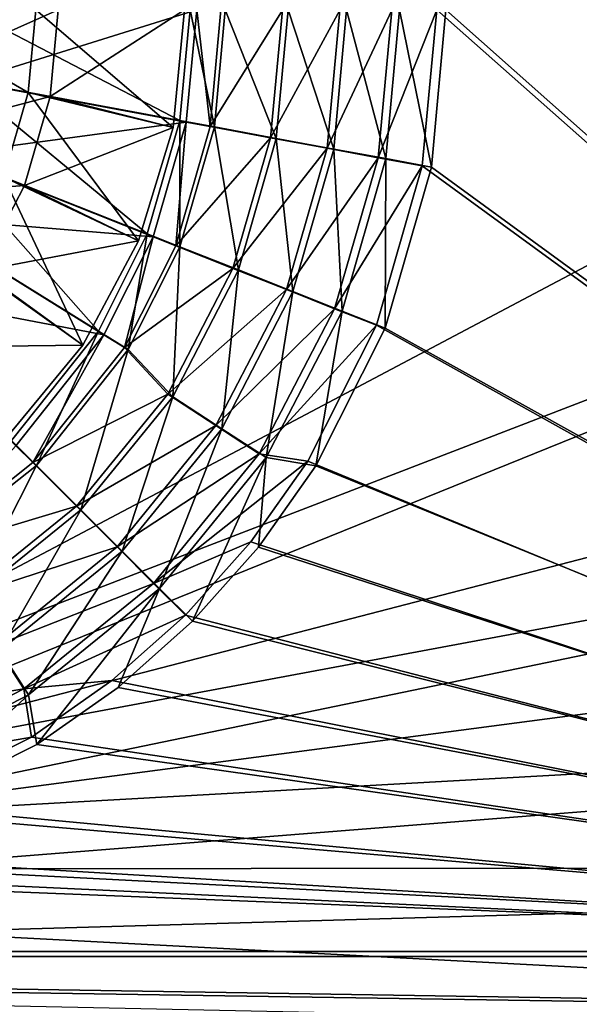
# Model space of a CAD drawing. Header units: metres. Extents: x 0 to 1004, y -708 to 0.
# Tile 34 of 125: x 575 to 667, y -549 to -386. Entities that reach past the tile are written whole.
import ezdxf

# ---------------------------------------------------------------- set-up
doc = ezdxf.new("R2010")
doc.units = ezdxf.units.M

msp = doc.modelspace()

# ---------------------------------------------------------------- linework, layer by layer
at = {"layer": 'top0123410'}
for points in [[(820.797729, -194.344879, 2169.999756), (643.741211, -384.070709, 2169.999756), (820.797729, -540.828064, 2169.999756)], [(820.797729, -540.0271, 2167.143799), (645.276489, -384.02713, 2167.143799), (820.797729, -195.290787, 2167.143799)], [(601.247314, -402.38913, 2137.627197), (564.914246, -395.665375, 2167.143799), (565.982056, -384.02713, 2167.143799)], [(567.073975, -384.053162, 2169.999756), (565.977905, -395.918091, 2169.999756), (604.023926, -384.067749, 2140.483154)], [(565.977905, -395.918091, 2169.999756), (602.305298, -402.672516, 2140.483154), (604.023926, -384.067749, 2140.483154)], [(602.932068, -384.02713, 2137.627197), (601.247314, -402.38913, 2137.627197), (565.982056, -384.02713, 2167.143799)], [(602.932068, -384.02713, 2137.627197), (606.964478, -403.447144, 2137.627197), (601.247314, -402.38913, 2137.627197)], [(604.023926, -384.067749, 2140.483154), (602.305298, -402.672516, 2140.483154), (606.241577, -403.38385, 2140.483154)], [(602.932068, -384.02713, 2137.627197), (608.746277, -384.02713, 2137.627197), (606.964478, -403.447144, 2137.627197)], [(608.023926, -384.059784, 2140.483154), (604.023926, -384.067749, 2140.483154), (606.241577, -403.38385, 2140.483154)], [(608.023926, -384.059784, 2140.483154), (606.241577, -403.38385, 2140.483154), (618.218933, -384.096283, 2146.241211)], [(606.241577, -403.38385, 2140.483154), (616.265259, -405.244934, 2146.241211), (618.218933, -384.096283, 2146.241211)], [(606.964478, -403.447144, 2137.627197), (608.746277, -384.02713, 2137.627197), (617.194763, -405.33963, 2143.397217)], [(608.746277, -384.02713, 2137.627197), (619.150146, -384.02713, 2143.397217), (617.194763, -405.33963, 2143.397217)], [(618.218933, -384.096283, 2146.241211), (616.265259, -405.244934, 2146.241211), (627.738037, -384.101929, 2153.198975)], [(616.265259, -405.244934, 2146.241211), (625.624329, -406.983185, 2153.198975), (627.738037, -384.101929, 2153.198975)], [(617.194763, -405.33963, 2143.397217), (619.150146, -384.02713, 2143.397217), (626.722168, -407.102692, 2150.335205)], [(619.150146, -384.02713, 2143.397217), (628.839294, -384.02713, 2150.335205), (626.722168, -407.102692, 2150.335205)], [(627.738037, -384.101929, 2153.198975), (625.624329, -406.983185, 2153.198975), (636.314819, -384.107056, 2161.194092)], [(625.624329, -406.983185, 2153.198975), (634.056885, -408.549347, 2161.194092), (636.314819, -384.107056, 2161.194092)], [(626.722168, -407.102692, 2150.335205), (628.839294, -384.02713, 2150.335205), (635.341553, -408.697754, 2158.308838)], [(628.839294, -384.02713, 2150.335205), (637.605042, -384.02713, 2158.308838), (635.341553, -408.697754, 2158.308838)], [(636.314819, -384.107056, 2161.194092), (634.056885, -408.549347, 2161.194092), (643.741211, -384.070709, 2169.999756)], [(634.056885, -408.549347, 2161.194092), (641.358276, -409.90625, 2169.999756), (643.741211, -384.070709, 2169.999756)], [(637.605042, -384.02713, 2158.308838), (642.884827, -410.094482, 2167.143799), (635.341553, -408.697754, 2158.308838)], [(645.276489, -384.02713, 2167.143799), (642.884827, -410.094482, 2167.143799), (637.605042, -384.02713, 2158.308838)], [(643.741211, -384.070709, 2169.999756), (641.358276, -409.90625, 2169.999756), (820.797729, -540.828064, 2169.999756)], [(642.884827, -410.094482, 2167.143799), (645.276489, -384.02713, 2167.143799), (820.797729, -540.0271, 2167.143799)], [(595.847473, -421.169769, 2137.627197), (561.491699, -407.569, 2167.143799), (564.914246, -395.665375, 2167.143799)], [(565.977905, -395.918091, 2169.999756), (562.484497, -408.027588, 2169.999756), (602.305298, -402.672516, 2140.483154)], [(601.247314, -402.38913, 2137.627197), (595.847473, -421.169769, 2137.627197), (564.914246, -395.665375, 2167.143799)], [(562.484497, -408.027588, 2169.999756), (596.827515, -421.660583, 2140.483154), (602.305298, -402.672516, 2140.483154)], [(601.247314, -402.38913, 2137.627197), (601.25354, -423.309906, 2137.627197), (595.847473, -421.169769, 2137.627197)], [(602.305298, -402.672516, 2140.483154), (596.827515, -421.660583, 2140.483154), (600.553589, -423.11557, 2140.483154)], [(606.241577, -403.38385, 2140.483154), (602.305298, -402.672516, 2140.483154), (600.553589, -423.11557, 2140.483154)], [(606.964478, -403.447144, 2137.627197), (601.25354, -423.309906, 2137.627197), (601.247314, -402.38913, 2137.627197)], [(606.241577, -403.38385, 2140.483154), (600.553589, -423.11557, 2140.483154), (616.265259, -405.244934, 2146.241211)], [(601.25354, -423.309906, 2137.627197), (606.964478, -403.447144, 2137.627197), (610.926575, -427.140381, 2143.397217)], [(606.964478, -403.447144, 2137.627197), (617.194763, -405.33963, 2143.397217), (610.926575, -427.140381, 2143.397217)], [(600.553589, -423.11557, 2140.483154), (610.029724, -426.876007, 2146.241211), (616.265259, -405.244934, 2146.241211)], [(616.265259, -405.244934, 2146.241211), (610.029724, -426.876007, 2146.241211), (625.624329, -406.983185, 2153.198975)], [(610.926575, -427.140381, 2143.397217), (617.194763, -405.33963, 2143.397217), (619.935425, -430.706909, 2150.335205)], [(617.194763, -405.33963, 2143.397217), (626.722168, -407.102692, 2150.335205), (619.935425, -430.706909, 2150.335205)], [(587.756531, -437.246887, 2137.627197), (556.357483, -417.768707, 2167.143799), (561.491699, -407.569, 2167.143799)], [(595.847473, -421.169769, 2137.627197), (587.756531, -437.246887, 2137.627197), (561.491699, -407.569, 2167.143799)], [(610.029724, -426.876007, 2146.241211), (618.877869, -430.386353, 2153.198975), (625.624329, -406.983185, 2153.198975)], [(625.624329, -406.983185, 2153.198975), (618.877869, -430.386353, 2153.198975), (634.056885, -408.549347, 2161.194092)], [(619.935425, -430.706909, 2150.335205), (626.722168, -407.102692, 2150.335205), (628.085693, -433.933533, 2158.308838)], [(626.722168, -407.102692, 2150.335205), (635.341553, -408.697754, 2158.308838), (628.085693, -433.933533, 2158.308838)], [(562.484497, -408.027588, 2169.999756), (557.261292, -418.383026, 2169.999756), (596.827515, -421.660583, 2140.483154)], [(618.877869, -430.386353, 2153.198975), (626.850159, -433.549194, 2161.194092), (634.056885, -408.549347, 2161.194092)], [(634.056885, -408.549347, 2161.194092), (626.850159, -433.549194, 2161.194092), (641.358276, -409.90625, 2169.999756)], [(635.341553, -408.697754, 2158.308838), (635.218994, -436.756195, 2167.143799), (628.085693, -433.933533, 2158.308838)], [(642.884827, -410.094482, 2167.143799), (635.218994, -436.756195, 2167.143799), (635.341553, -408.697754, 2158.308838)], [(626.850159, -433.549194, 2161.194092), (633.753662, -436.286713, 2169.999756), (641.358276, -409.90625, 2169.999756)], [(820.797729, -540.828064, 2169.999756), (641.358276, -409.90625, 2169.999756), (633.753662, -436.286713, 2169.999756)], [(635.218994, -436.756195, 2167.143799), (642.884827, -410.094482, 2167.143799), (820.797729, -540.0271, 2167.143799)], [(557.261292, -418.383026, 2169.999756), (547.968384, -430.076965, 2169.999756), (588.646912, -437.882874, 2140.483154)], [(587.756531, -437.246887, 2137.627197), (573.376953, -455.379425, 2137.627197), (556.357483, -417.768707, 2167.143799)], [(557.261292, -418.383026, 2169.999756), (588.646912, -437.882874, 2140.483154), (596.827515, -421.660583, 2140.483154)], [(595.847473, -421.169769, 2137.627197), (592.697327, -440.311859, 2137.627197), (587.756531, -437.246887, 2137.627197)], [(596.827515, -421.660583, 2140.483154), (588.646912, -437.882874, 2140.483154), (592.053345, -439.979614, 2140.483154)], [(600.553589, -423.11557, 2140.483154), (596.827515, -421.660583, 2140.483154), (592.053345, -439.979614, 2140.483154)], [(601.25354, -423.309906, 2137.627197), (592.697327, -440.311859, 2137.627197), (595.847473, -421.169769, 2137.627197)], [(600.553589, -423.11557, 2140.483154), (592.053345, -439.979614, 2140.483154), (610.029724, -426.876007, 2146.241211)], [(592.697327, -440.311859, 2137.627197), (601.25354, -423.309906, 2137.627197), (600.058167, -448.119324, 2143.397217)], [(601.25354, -423.309906, 2137.627197), (610.926575, -427.140381, 2143.397217), (600.058167, -448.119324, 2143.397217)], [(592.053345, -439.979614, 2140.483154), (599.227478, -447.688171, 2146.241211), (610.029724, -426.876007, 2146.241211)], [(610.029724, -426.876007, 2146.241211), (599.227478, -447.688171, 2146.241211), (618.877869, -430.386353, 2153.198975)], [(600.058167, -448.119324, 2143.397217), (610.926575, -427.140381, 2143.397217), (608.167969, -453.421326, 2150.335205)], [(610.926575, -427.140381, 2143.397217), (619.935425, -430.706909, 2150.335205), (608.167969, -453.421326, 2150.335205)], [(547.968384, -430.076965, 2169.999756), (574.065796, -456.23468, 2140.483154), (588.646912, -437.882874, 2140.483154)], [(599.227478, -447.688171, 2146.241211), (607.190674, -452.903534, 2153.198975), (618.877869, -430.386353, 2153.198975)], [(618.877869, -430.386353, 2153.198975), (607.190674, -452.903534, 2153.198975), (626.850159, -433.549194, 2161.194092)], [(608.167969, -453.421326, 2150.335205), (619.935425, -430.706909, 2150.335205), (615.504822, -458.218018, 2158.308838)], [(619.935425, -430.706909, 2150.335205), (628.085693, -433.933533, 2158.308838), (615.504822, -458.218018, 2158.308838)], [(607.190674, -452.903534, 2153.198975), (614.365601, -457.602631, 2161.194092), (626.850159, -433.549194, 2161.194092)], [(626.850159, -433.549194, 2161.194092), (614.365601, -457.602631, 2161.194092), (633.753662, -436.286713, 2169.999756)], [(628.085693, -433.933533, 2158.308838), (623.739685, -459.568756, 2167.143799), (615.504822, -458.218018, 2158.308838)], [(635.218994, -436.756195, 2167.143799), (623.739685, -459.568756, 2167.143799), (628.085693, -433.933533, 2158.308838)], [(614.365601, -457.602631, 2161.194092), (622.394836, -458.824188, 2169.999756), (633.753662, -436.286713, 2169.999756)], [(633.753662, -436.286713, 2169.999756), (622.394836, -458.824188, 2169.999756), (820.797729, -540.828064, 2169.999756)], [(820.797729, -540.0271, 2167.143799), (623.739685, -459.568756, 2167.143799), (635.218994, -436.756195, 2167.143799)], [(587.756531, -437.246887, 2137.627197), (577.48822, -459.490692, 2137.627197), (573.376953, -455.379425, 2137.627197)], [(588.646912, -437.882874, 2140.483154), (574.065796, -456.23468, 2140.483154), (576.910522, -459.046875, 2140.483154)], [(592.053345, -439.979614, 2140.483154), (588.646912, -437.882874, 2140.483154), (576.910522, -459.046875, 2140.483154)], [(592.697327, -440.311859, 2137.627197), (577.48822, -459.490692, 2137.627197), (587.756531, -437.246887, 2137.627197)], [(592.053345, -439.979614, 2140.483154), (576.910522, -459.046875, 2140.483154), (599.227478, -447.688171, 2146.241211)], [(577.48822, -459.490692, 2137.627197), (592.697327, -440.311859, 2137.627197), (584.844849, -466.847321, 2143.397217)], [(592.697327, -440.311859, 2137.627197), (600.058167, -448.119324, 2143.397217), (584.844849, -466.847321, 2143.397217)], [(576.910522, -459.046875, 2140.483154), (584.113037, -466.262207, 2146.241211), (599.227478, -447.688171, 2146.241211)], [(599.227478, -447.688171, 2146.241211), (584.113037, -466.262207, 2146.241211), (607.190674, -452.903534, 2153.198975)], [(584.844849, -466.847321, 2143.397217), (600.058167, -448.119324, 2143.397217), (591.696167, -473.698608, 2150.335205)], [(600.058167, -448.119324, 2143.397217), (608.167969, -453.421326, 2150.335205), (591.696167, -473.698608, 2150.335205)], [(584.113037, -466.262207, 2146.241211), (590.838074, -472.999207, 2153.198975), (607.190674, -452.903534, 2153.198975)], [(607.190674, -452.903534, 2153.198975), (590.838074, -472.999207, 2153.198975), (614.365601, -457.602631, 2161.194092)], [(591.696167, -473.698608, 2150.335205), (608.167969, -453.421326, 2150.335205), (597.89447, -479.896912, 2158.308838)], [(608.167969, -453.421326, 2150.335205), (615.504822, -458.218018, 2158.308838), (597.89447, -479.896912, 2158.308838)], [(576.910522, -459.046875, 2140.483154), (574.065796, -456.23468, 2140.483154), (557.870056, -474.122314, 2140.483154)], [(577.48822, -459.490692, 2137.627197), (558.309387, -474.699768, 2137.627197), (573.376953, -455.379425, 2137.627197)], [(590.838074, -472.999207, 2153.198975), (596.897339, -479.069336, 2161.194092), (614.365601, -457.602631, 2161.194092)], [(614.365601, -457.602631, 2161.194092), (596.897339, -479.069336, 2161.194092), (622.394836, -458.824188, 2169.999756)], [(576.910522, -459.046875, 2140.483154), (557.870056, -474.122314, 2140.483154), (584.113037, -466.262207, 2146.241211)], [(558.309387, -474.699768, 2137.627197), (577.48822, -459.490692, 2137.627197), (566.116882, -482.060608, 2143.397217)], [(577.48822, -459.490692, 2137.627197), (584.844849, -466.847321, 2143.397217), (566.116882, -482.060608, 2143.397217)], [(596.897339, -479.069336, 2161.194092), (613.004272, -472.158356, 2169.999756), (622.394836, -458.824188, 2169.999756)], [(615.504822, -458.218018, 2158.308838), (603.319031, -485.321472, 2167.143799), (597.89447, -479.896912, 2158.308838)], [(615.504822, -458.218018, 2158.308838), (614.270386, -473.032684, 2167.143799), (603.319031, -485.321472, 2167.143799)], [(622.394836, -458.824188, 2169.999756), (613.004272, -472.158356, 2169.999756), (820.797729, -540.828064, 2169.999756)], [(623.739685, -459.568756, 2167.143799), (614.270386, -473.032684, 2167.143799), (615.504822, -458.218018, 2158.308838)], [(614.270386, -473.032684, 2167.143799), (623.739685, -459.568756, 2167.143799), (820.797729, -540.0271, 2167.143799)], [(557.870056, -474.122314, 2140.483154), (565.512085, -481.343414, 2146.241211), (584.113037, -466.262207, 2146.241211)], [(584.113037, -466.262207, 2146.241211), (565.512085, -481.343414, 2146.241211), (590.838074, -472.999207, 2153.198975)], [(566.116882, -482.060608, 2143.397217), (584.844849, -466.847321, 2143.397217), (571.418884, -490.17041, 2150.335205)], [(584.844849, -466.847321, 2143.397217), (591.696167, -473.698608, 2150.335205), (571.418884, -490.17041, 2150.335205)], [(602.14386, -484.325348, 2169.999756), (613.004272, -472.158356, 2169.999756), (596.897339, -479.069336, 2161.194092)], [(820.797729, -540.828064, 2169.999756), (613.004272, -472.158356, 2169.999756), (602.14386, -484.325348, 2169.999756)], [(565.512085, -481.343414, 2146.241211), (570.713196, -489.315948, 2153.198975), (590.838074, -472.999207, 2153.198975)], [(590.838074, -472.999207, 2153.198975), (570.713196, -489.315948, 2153.198975), (596.897339, -479.069336, 2161.194092)], [(571.418884, -490.17041, 2150.335205), (591.696167, -473.698608, 2150.335205), (576.215576, -497.507294, 2158.308838)], [(591.696167, -473.698608, 2150.335205), (597.89447, -479.896912, 2158.308838), (576.215576, -497.507294, 2158.308838)], [(603.319031, -485.321472, 2167.143799), (614.270386, -473.032684, 2167.143799), (820.797729, -540.0271, 2167.143799)], [(570.713196, -489.315948, 2153.198975), (575.399475, -496.499237, 2161.194092), (596.897339, -479.069336, 2161.194092)], [(596.897339, -479.069336, 2161.194092), (575.399475, -496.499237, 2161.194092), (602.14386, -484.325348, 2169.999756)], [(597.89447, -479.896912, 2158.308838), (577.566284, -505.742157, 2167.143799), (576.215576, -497.507294, 2158.308838)], [(597.89447, -479.896912, 2158.308838), (591.030212, -496.272797, 2167.143799), (577.566284, -505.742157, 2167.143799)], [(603.319031, -485.321472, 2167.143799), (591.030212, -496.272797, 2167.143799), (597.89447, -479.896912, 2158.308838)], [(575.399475, -496.499237, 2161.194092), (589.990845, -495.137604, 2169.999756), (602.14386, -484.325348, 2169.999756)], [(602.14386, -484.325348, 2169.999756), (589.990845, -495.137604, 2169.999756), (820.797729, -540.828064, 2169.999756)], [(820.797729, -540.0271, 2167.143799), (591.030212, -496.272797, 2167.143799), (603.319031, -485.321472, 2167.143799)], [(570.713196, -489.315948, 2153.198975), (548.175171, -500.962921, 2153.198975), (575.399475, -496.499237, 2161.194092)], [(571.418884, -490.17041, 2150.335205), (576.215576, -497.507294, 2158.308838), (551.931091, -510.088165, 2158.308838)], [(576.678833, -504.485992, 2169.999756), (589.990845, -495.137604, 2169.999756), (575.399475, -496.499237, 2161.194092)], [(589.990845, -495.137604, 2169.999756), (576.678833, -504.485992, 2169.999756), (820.797729, -540.828064, 2169.999756)], [(548.175171, -500.962921, 2153.198975), (551.323792, -508.940857, 2161.194092), (575.399475, -496.499237, 2161.194092)], [(575.399475, -496.499237, 2161.194092), (551.323792, -508.940857, 2161.194092), (576.678833, -504.485992, 2169.999756)], [(577.566284, -505.742157, 2167.143799), (591.030212, -496.272797, 2167.143799), (820.797729, -540.0271, 2167.143799)], [(576.215576, -497.507294, 2158.308838), (554.753723, -517.221436, 2167.143799), (551.931091, -510.088165, 2158.308838)], [(577.566284, -505.742157, 2167.143799), (554.753723, -517.221436, 2167.143799), (576.215576, -497.507294, 2158.308838)], [(551.323792, -508.940857, 2161.194092), (554.04895, -515.849182, 2169.999756), (576.678833, -504.485992, 2169.999756)], [(820.797729, -540.828064, 2169.999756), (576.678833, -504.485992, 2169.999756), (554.04895, -515.849182, 2169.999756)], [(554.753723, -517.221436, 2167.143799), (577.566284, -505.742157, 2167.143799), (820.797729, -540.0271, 2167.143799)], [(554.04895, -515.849182, 2169.999756), (527.65509, -523.406677, 2169.999756), (820.797729, -540.828064, 2169.999756)], [(820.797729, -540.0271, 2167.143799), (528.092041, -524.887268, 2167.143799), (554.753723, -517.221436, 2167.143799)], [(527.65509, -523.406677, 2169.999756), (502.024689, -525.743713, 2169.999756), (820.797729, -540.828064, 2169.999756)], [(502.024689, -527.278931, 2167.143799), (528.092041, -524.887268, 2167.143799), (820.797729, -540.0271, 2167.143799)], [(820.797729, -540.828064, 2169.999756), (502.024689, -525.743713, 2169.999756), (183.251587, -540.828064, 2169.999756)], [(183.251587, -540.0271, 2167.143799), (502.024689, -527.278931, 2167.143799), (820.797729, -540.0271, 2167.143799)], [(900.214172, -579.368164, 2141.365967), (142.541962, -550.832275, 2160.918945), (183.251587, -540.0271, 2167.143799)], [(183.251587, -540.828064, 2169.999756), (142.98912, -551.227539, 2164.058594), (893.62793, -573.584229, 2149.328857)], [(820.797729, -540.0271, 2167.143799), (861.507385, -550.832275, 2160.918945), (183.251587, -540.0271, 2167.143799)], [(861.507385, -550.832275, 2160.918945), (881.462219, -563.486084, 2152.842285), (183.251587, -540.0271, 2167.143799)], [(183.251587, -540.0271, 2167.143799), (881.462219, -563.486084, 2152.842285), (900.214172, -579.368164, 2141.365967)], [(893.62793, -573.584229, 2149.328857), (878.298828, -561.631348, 2157.554688), (183.251587, -540.828064, 2169.999756)], [(878.298828, -561.631348, 2157.554688), (861.060242, -551.227539, 2164.058594), (183.251587, -540.828064, 2169.999756)], [(183.251587, -540.828064, 2169.999756), (861.060242, -551.227539, 2164.058594), (820.797729, -540.828064, 2169.999756)]]:
    msp.add_3dface(points, dxfattribs=at)
at = {"layer": 'top0123417'}
for points in [[(576.15564, -397.745239, 2129.237549), (551.599304, -393.20105, 2125.187256), (552.440979, -384.02713, 2125.187256)], [(577.414246, -384.02713, 2129.237549), (576.15564, -397.745239, 2129.237549), (552.440979, -384.02713, 2125.187256)], [(558.89209, -384.02713, 2155.620361), (557.942749, -394.374908, 2155.620361), (581.103638, -384.02713, 2147.430664)], [(557.942749, -394.374908, 2155.620361), (579.783447, -398.416565, 2147.430664), (581.103638, -384.02713, 2147.430664)], [(577.414246, -384.02713, 2129.237549), (600.10321, -403.536163, 2134.872559), (576.15564, -397.745239, 2129.237549)], [(602.024658, -384.02713, 2134.872559), (600.10321, -403.536163, 2134.872559), (577.414246, -384.02713, 2129.237549)], [(581.103638, -384.02713, 2147.430664), (579.783447, -398.416565, 2147.430664), (602.024658, -384.02713, 2136.719971)], [(579.783447, -398.416565, 2147.430664), (600.10321, -403.536163, 2136.719971), (602.024658, -384.02713, 2136.719971)], [(602.024658, -384.02713, 2136.719971), (600.10321, -403.536163, 2136.719971), (602.024658, -384.02713, 2134.872559)], [(600.10321, -403.536163, 2136.719971), (600.10321, -403.536163, 2134.872559), (602.024658, -384.02713, 2134.872559)], [(551.599304, -393.20105, 2125.187256), (576.15564, -397.745239, 2129.237549), (572.121033, -411.777649, 2129.237549)], [(557.942749, -394.374908, 2155.620361), (554.899353, -404.959717, 2155.620361), (579.783447, -398.416565, 2147.430664)], [(576.15564, -397.745239, 2129.237549), (594.412598, -422.295471, 2134.872559), (572.121033, -411.777649, 2129.237549)], [(600.10321, -403.536163, 2134.872559), (594.412598, -422.295471, 2134.872559), (576.15564, -397.745239, 2129.237549)], [(554.899353, -404.959717, 2155.620361), (575.551331, -413.135681, 2147.430664), (579.783447, -398.416565, 2147.430664)], [(579.783447, -398.416565, 2147.430664), (575.551331, -413.135681, 2147.430664), (600.10321, -403.536163, 2136.719971)], [(575.551331, -413.135681, 2147.430664), (594.412598, -422.295471, 2136.719971), (600.10321, -403.536163, 2136.719971)], [(600.10321, -403.536163, 2136.719971), (594.412598, -422.295471, 2136.719971), (600.10321, -403.536163, 2134.872559)], [(594.412598, -422.295471, 2136.719971), (594.412598, -422.295471, 2134.872559), (600.10321, -403.536163, 2134.872559)], [(575.551331, -413.135681, 2147.430664), (554.899353, -404.959717, 2155.620361), (549.622437, -415.145538, 2155.620361)], [(572.121033, -411.777649, 2129.237549), (585.171631, -439.584137, 2134.872559), (565.125427, -425.281036, 2129.237549)], [(594.412598, -422.295471, 2134.872559), (585.171631, -439.584137, 2134.872559), (572.121033, -411.777649, 2129.237549)], [(568.213379, -427.299896, 2147.430664), (575.551331, -413.135681, 2147.430664), (549.622437, -415.145538, 2155.620361)], [(594.412598, -422.295471, 2136.719971), (575.551331, -413.135681, 2147.430664), (568.213379, -427.299896, 2147.430664)], [(585.171631, -439.584137, 2136.719971), (594.412598, -422.295471, 2136.719971), (568.213379, -427.299896, 2147.430664)], [(594.412598, -422.295471, 2136.719971), (585.171631, -439.584137, 2136.719971), (594.412598, -422.295471, 2134.872559)], [(585.171631, -439.584137, 2136.719971), (585.171631, -439.584137, 2134.872559), (594.412598, -422.295471, 2134.872559)], [(585.171631, -439.584137, 2134.872559), (572.735352, -454.737793, 2134.872559), (565.125427, -425.281036, 2129.237549)], [(585.171631, -439.584137, 2136.719971), (568.213379, -427.299896, 2147.430664), (557.941956, -439.944397, 2147.430664)], [(572.735352, -454.737793, 2136.719971), (585.171631, -439.584137, 2136.719971), (557.941956, -439.944397, 2147.430664)], [(585.171631, -439.584137, 2136.719971), (572.735352, -454.737793, 2136.719971), (585.171631, -439.584137, 2134.872559)], [(572.735352, -454.737793, 2136.719971), (572.735352, -454.737793, 2134.872559), (585.171631, -439.584137, 2134.872559)]]:
    msp.add_3dface(points, dxfattribs=at)
at = {"layer": 'top0123459'}
for points in [[(994.049377, -10, 90), (217.024673, -653.266907, 90), (10, -10, 90)], [(787.024658, -653.266907, 90), (217.024673, -653.266907, 90), (994.049377, -10, 90)], [(514.137573, -508.234253, 109.466858), (597.932983, -74.810768, 117.032295), (502.024689, -507.113647, 109.48642)], [(597.932983, -74.810768, 117.032295), (502.024689, -75.769028, 117.015564), (502.024689, -507.113647, 109.48642)], [(514.137573, -508.234253, 109.466858), (944.862854, -280.118256, 113.448639), (597.932983, -74.810768, 117.032295)], [(945.78949, -341.679413, 112.374084), (944.862854, -280.118256, 113.448639), (514.137573, -508.234253, 109.466858)], [(526.22644, -511.707336, 109.406235), (945.78949, -341.679413, 112.374084), (514.137573, -508.234253, 109.466858)], [(526.22644, -511.707336, 109.406235), (944.486328, -403.233765, 111.299652), (945.78949, -341.679413, 112.374084)], [(942.999023, -433.983154, 110.762917), (944.486328, -403.233765, 111.299652), (526.22644, -511.707336, 109.406235)], [(538.026001, -517.788696, 109.300079), (942.999023, -433.983154, 110.762917), (526.22644, -511.707336, 109.406235)], [(538.026001, -517.788696, 109.300079), (940.955139, -464.700592, 110.226746), (942.999023, -433.983154, 110.762917)], [(938.355286, -495.375977, 109.691299), (940.955139, -464.700592, 110.226746), (538.026001, -517.788696, 109.300079)], [(548.562073, -526.294312, 109.151611), (938.355286, -495.375977, 109.691299), (538.026001, -517.788696, 109.300079)], [(935.200439, -525.999268, 109.156769), (938.355286, -495.375977, 109.691299), (548.562073, -526.294312, 109.151611)], [(557.154968, -536.790833, 108.968399), (935.200439, -525.999268, 109.156769), (548.562073, -526.294312, 109.151611)], [(931.491577, -556.560425, 108.623322), (935.200439, -525.999268, 109.156769), (557.154968, -536.790833, 108.968399)], [(563.408142, -548.787048, 108.759003), (931.491577, -556.560425, 108.623322), (557.154968, -536.790833, 108.968399)]]:
    msp.add_3dface(points, dxfattribs=at)

doc.saveas('drawing.dxf')
